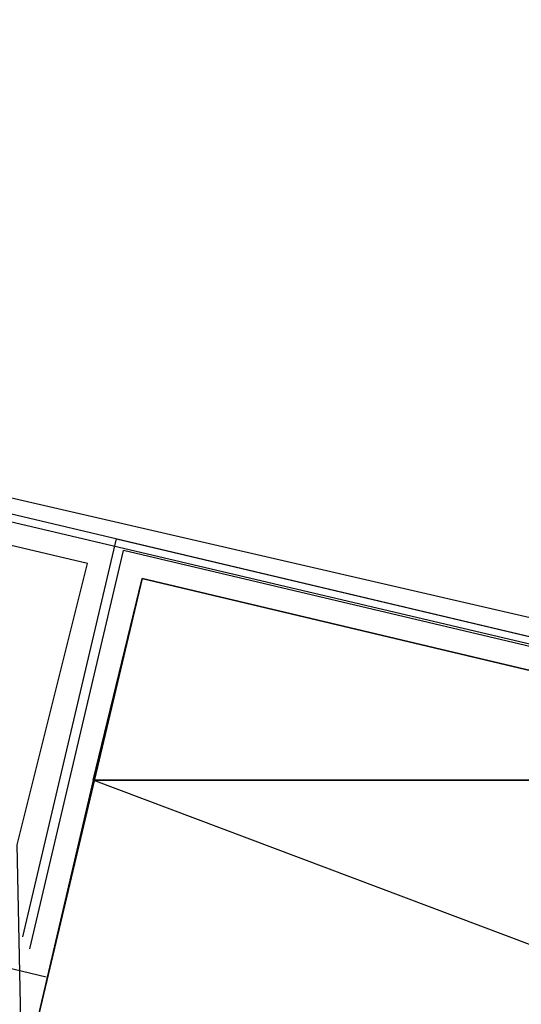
# Model space of a CAD drawing. Header units: feet. Extents: x -79 to 198, y -22 to 181.
# Tile 97 of 256: x 114.3 to 117.16, y 39.61 to 45.21. Entities that reach past the tile are written whole.
import ezdxf

# ---------------------------------------------------------------- set-up
doc = ezdxf.new("R2010")
doc.units = ezdxf.units.FT
for name, color, linetype in [('A-AREA-UNIDAD', 30, 'CONTINUOUS'), ('A-LINEA', 7, 'CONTINUOUS'), ('A-MURO-CONCRETO', 8, 'CONTINUOUS')]:
    doc.layers.add(name, color=color, linetype=linetype)

msp = doc.modelspace()

# ---------------------------------------------------------------- linework, layer by layer
at = {"layer": 'A-AREA-UNIDAD'}
for points in [[(106.32, 44.32), (118.96, 41.4044), (119.808, 41.4044), (119.84, 40.32), (119.392, 38.56), (124.512, 37.3156), (124.96, 37.4044), (126.672, 40.2489), (128.032, 43.2), (129.152, 46.6844), (129.84, 50.3644), (130.048, 53.3333), (129.92, 56.4444), (128.832, 62.4889), (128.56, 65.44), (128.64, 68.96), (129.28, 72.8), (120.64, 74.7733), (120.608, 75.0044), (120.192, 75.1289), (118.848, 75.04), (104.4, 78.4889)], [(108.48, 21.9556), (111.84, 24.4089), (118.368, 30.0089), (121.792, 33.5289), (124.48, 36.7289), (114.32, 38.9689), (114.288, 40.5156), (114.688, 42.1156), (106.32, 44.0889)]]:
    msp.add_lwpolyline(points, dxfattribs=at)
at = {"layer": 'A-LINEA'}
for p, q in [((106.2933, 44.2844), (119.08, 41.2578)), ((119.0667, 41.2178), (106.2267, 44.2444)), ((95.9733, 44.1378), (114.4533, 39.7644)), ((114.36, 39.9244), (114.8933, 42.1911)), ((114.36, 39.9244), (114.8933, 42.1911)), ((119.0667, 41.2044), (114.8933, 42.1911)), ((119.0667, 41.2044), (114.8933, 42.1911))]:
    msp.add_line(p, q, dxfattribs=at)
for points in [[(114.32, 39.9911), (114.8533, 42.2578), (119.08, 41.2578)], [(114.32, 39.9911), (114.8533, 42.2578), (119.08, 41.2578)], [(115, 42.0311), (119.84, 40.8844), (119.16, 37.9644), (114.3067, 39.1111), (115, 42.0311)], [(114.3067, 39.1111), (119.16, 37.9644), (119.84, 40.8844), (115, 42.0311), (114.3067, 39.1111)]]:
    msp.add_lwpolyline(points, dxfattribs=at)
at = {"layer": 'A-MURO-CONCRETO'}
for points in [[(115, 42.0311), (119.84, 40.8844), (114.72, 40.8844), (115, 42.0311), (115, 42.0311)], [(114.72, 40.8844), (114.3067, 39.1111), (119.4267, 39.1111), (114.72, 40.8844)], [(114.72, 40.8844), (119.84, 40.8844), (119.4267, 39.1111), (114.72, 40.8844), (114.72, 40.8844)]]:
    msp.add_lwpolyline(points, dxfattribs=at)

doc.saveas('drawing.dxf')
